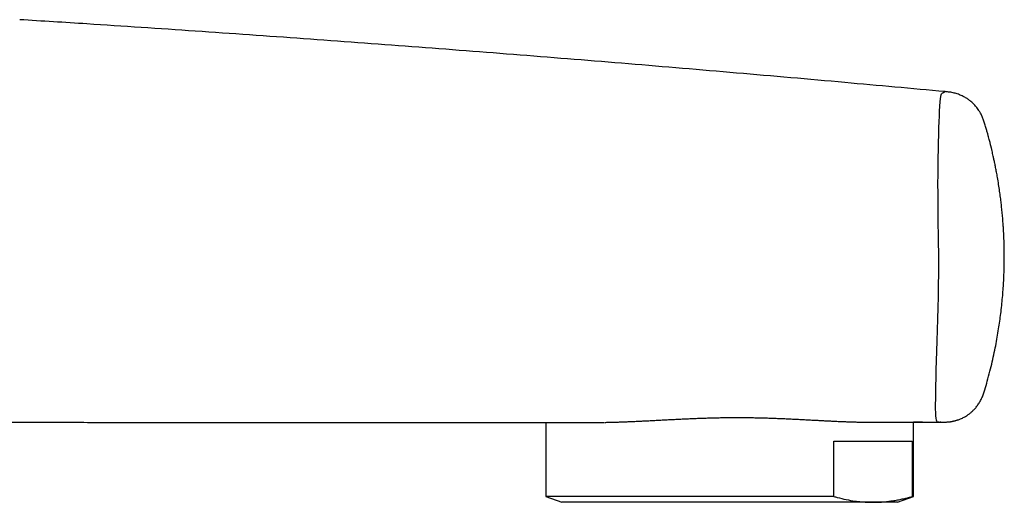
# Model space of a CAD drawing. Header units: millimetres. Extents: x 8 to 789, y 12 to 2370.
# Tile 46 of 85: x 724 to 789, y 1342 to 1373. Entities that reach past the tile are written whole.
import ezdxf

# ---------------------------------------------------------------- set-up
doc = ezdxf.new("R2010")
doc.units = ezdxf.units.MM

msp = doc.modelspace()

# ---------------------------------------------------------------- linework, layer by layer
at = {"color": 7, "linetype": 'Continuous', "lineweight": 30}
for p, q in [((784.845, 1368.771), (784.844, 1368.771)), ((758.667, 1347.079), (758.667, 1342.23)), ((762.411, 1347.088), (762.52, 1347.09)), ((782.767, 1342.23), (782.767, 1347.1)), ((783.367, 1347.098), (783.365, 1347.098)), ((777.554, 1345.848), (782.671, 1345.848)), ((777.554, 1342.23), (777.554, 1345.848)), ((782.671, 1345.848), (782.671, 1342.23)), ((758.667, 1342.23), (759.717, 1341.848)), ((777.554, 1342.23), (758.667, 1342.23)), ((781.717, 1341.848), (782.767, 1342.23)), ((782.767, 1342.23), (782.671, 1342.23)), ((780.113, 1341.848), (759.717, 1341.848)), ((781.717, 1341.848), (780.113, 1341.848))]:
    msp.add_line(p, q, dxfattribs=at)
at = {"color": 7, "linetype": 'Continuous', "lineweight": 30, "flags": 128}
for points in [[(784.44, 1347.1), (784.437, 1347.1), (784.409, 1347.098), (784.38, 1347.098), (784.35, 1347.103), (784.32, 1347.12), (784.292, 1347.16), (784.266, 1347.236), (784.245, 1347.366), (784.233, 1347.518), (784.224, 1347.718), (784.219, 1347.969), (784.218, 1348.271), (784.221, 1348.623), (784.226, 1349.025), (784.236, 1349.477), (784.248, 1349.978), (784.262, 1350.528), (784.279, 1351.121), (784.298, 1351.755), (784.318, 1352.428), (784.338, 1353.138), (784.358, 1353.868), (784.377, 1354.606), (784.395, 1355.349), (784.409, 1356.096), (784.42, 1356.829), (784.424, 1357.537), (784.422, 1358.228), (784.414, 1358.819), (784.404, 1359.436), (784.393, 1360.085), (784.384, 1360.756), (784.377, 1361.429), (784.373, 1362.088), (784.372, 1362.729), (784.375, 1363.339), (784.38, 1363.914), (784.387, 1364.456), (784.396, 1364.964), (784.407, 1365.436), (784.421, 1365.949), (784.435, 1366.407), (784.45, 1366.813), (784.464, 1367.172), (784.478, 1367.487), (784.495, 1367.824), (784.513, 1368.098), (784.533, 1368.31), (784.555, 1368.46), (784.582, 1368.569), (784.612, 1368.635), (784.644, 1368.67), (784.676, 1368.69), (784.705, 1368.704), (784.731, 1368.717), (784.754, 1368.729), (784.775, 1368.74), (784.826, 1368.763), (784.845, 1368.771), (784.845, 1368.771)], [(783.36, 1347.1), (784.183, 1347.1), (784.451, 1347.1)]]:
    msp.add_lwpolyline(points, dxfattribs=at)
at = {"color": 7, "linetype": 'Continuous', "lineweight": 30}
for points, knots in [([(784.839, 1368.771), (782.647, 1368.972), (778.093, 1369.388), (771.175, 1369.998), (764.084, 1370.597), (756.992, 1371.171), (749.898, 1371.72), (742.802, 1372.244), (735.703, 1372.742), (729.501, 1373.158), (725.663, 1373.398), (724.193, 1373.49)], [0, 0, 0, 0, 0.108556, 0.225528, 0.3425, 0.459472, 0.576444, 0.693417, 0.810389, 0.927361, 1, 1, 1, 1]), ([(724.194, 1373.489), (724.194, 1373.489), (724.194, 1373.488), (724.195, 1373.485), (724.195, 1373.484)], [0, 0, 0, 0, 0.554818, 1, 1, 1, 1]), ([(787.445, 1366.648), (787.419, 1366.734), (787.368, 1366.899), (787.275, 1367.135), (787.17, 1367.347), (787.063, 1367.523), (786.963, 1367.666), (786.875, 1367.778), (786.794, 1367.872), (786.717, 1367.954), (786.628, 1368.041), (786.514, 1368.143), (786.362, 1368.259), (786.176, 1368.38), (785.955, 1368.498), (785.703, 1368.603), (785.427, 1368.687), (785.139, 1368.744), (784.943, 1368.762), (784.844, 1368.771)], [0, 0, 0, 0, 0.074251, 0.144204, 0.210341, 0.271441, 0.315738, 0.355353, 0.389943, 0.41933, 0.448984, 0.493559, 0.546596, 0.608271, 0.678225, 0.754996, 0.83586, 0.917741, 1, 1, 1, 1]), ([(787.44, 1349.233), (787.495, 1349.419), (787.614, 1349.819), (787.776, 1350.43), (787.929, 1351.057), (788.064, 1351.665), (788.18, 1352.249), (788.281, 1352.806), (788.367, 1353.337), (788.44, 1353.846), (788.506, 1354.361), (788.563, 1354.88), (788.611, 1355.401), (788.649, 1355.893), (788.676, 1356.354), (788.696, 1356.786), (788.709, 1357.204), (788.716, 1357.604), (788.718, 1357.985), (788.715, 1358.326), (788.71, 1358.629), (788.703, 1358.892), (788.695, 1359.108), (788.688, 1359.28), (788.682, 1359.412), (788.676, 1359.518), (788.672, 1359.603), (788.668, 1359.673), (788.664, 1359.739), (788.66, 1359.809), (788.654, 1359.9), (788.646, 1360.016), (788.636, 1360.16), (788.624, 1360.324), (788.61, 1360.502), (788.593, 1360.69), (788.574, 1360.889), (788.549, 1361.145), (788.514, 1361.461), (788.467, 1361.846), (788.411, 1362.257), (788.345, 1362.696), (788.277, 1363.11), (788.21, 1363.481), (788.152, 1363.788), (788.096, 1364.066), (788.044, 1364.313), (787.997, 1364.53), (787.955, 1364.716), (787.92, 1364.868), (787.892, 1364.986), (787.874, 1365.065), (787.861, 1365.116), (787.852, 1365.154), (787.839, 1365.205), (787.821, 1365.279), (787.797, 1365.378), (787.765, 1365.501), (787.727, 1365.65), (787.681, 1365.823), (787.627, 1366.021), (787.564, 1366.244), (787.503, 1366.456), (787.461, 1366.593), (787.445, 1366.648)], [0, 0, 0, 0, 0.032958, 0.070776, 0.10737, 0.142653, 0.176543, 0.208411, 0.238855, 0.267926, 0.295676, 0.327047, 0.356664, 0.384559, 0.410738, 0.4352, 0.457946, 0.481711, 0.50326, 0.522595, 0.539714, 0.554618, 0.567307, 0.576419, 0.583905, 0.589762, 0.594399, 0.598389, 0.601737, 0.605466, 0.610457, 0.617084, 0.625346, 0.634859, 0.644979, 0.655696, 0.667014, 0.678933, 0.699264, 0.721164, 0.744657, 0.769778, 0.796569, 0.81595, 0.8337, 0.849739, 0.86405, 0.876618, 0.887435, 0.896497, 0.902985, 0.908125, 0.91019, 0.911993, 0.914808, 0.919094, 0.92485, 0.932075, 0.940768, 0.950923, 0.962539, 0.975623, 0.99019, 1, 1, 1, 1]), ([(784.44, 1347.101), (784.456, 1347.101), (784.489, 1347.101), (784.539, 1347.101), (784.593, 1347.102), (784.646, 1347.103), (784.693, 1347.105), (784.734, 1347.107), (784.769, 1347.108), (784.797, 1347.109), (784.817, 1347.11), (784.837, 1347.11), (784.876, 1347.111), (784.931, 1347.112), (785.001, 1347.115), (785.051, 1347.119), (785.084, 1347.122), (785.099, 1347.123), (785.12, 1347.126), (785.146, 1347.129), (785.178, 1347.134), (785.213, 1347.139), (785.25, 1347.145), (785.286, 1347.152), (785.325, 1347.16), (785.369, 1347.169), (785.416, 1347.18), (785.468, 1347.193), (785.523, 1347.208), (785.588, 1347.226), (785.665, 1347.251), (785.756, 1347.283), (785.86, 1347.324), (785.974, 1347.375), (786.101, 1347.439), (786.242, 1347.521), (786.39, 1347.621), (786.543, 1347.742), (786.694, 1347.883), (786.847, 1348.051), (786.996, 1348.246), (787.134, 1348.465), (787.256, 1348.705), (787.358, 1348.962), (787.413, 1349.141), (787.44, 1349.232)], [0, 0, 0, 0, 0.0072478, 0.0152519, 0.0288915, 0.0447059, 0.0628546, 0.0834538, 0.1066718, 0.1324996, 0.1608549, 0.1897353, 0.2184373, 0.3293784, 0.4258421, 0.519773, 0.5430887, 0.5660265, 0.5870222, 0.6057943, 0.6223958, 0.6369055, 0.646488, 0.6550372, 0.6626607, 0.6695119, 0.6758021, 0.6818033, 0.687828, 0.6943675, 0.7032037, 0.7135468, 0.7254033, 0.7387587, 0.7536077, 0.7708833, 0.790992, 0.8109131, 0.8330462, 0.8573408, 0.8835745, 0.9113337, 0.9401067, 0.9695527, 1, 1, 1, 1]), ([(762.56, 1347.091), (762.577, 1347.091), (762.68, 1347.093), (762.876, 1347.097), (763.148, 1347.104), (763.427, 1347.113), (763.709, 1347.122), (763.995, 1347.133), (764.287, 1347.145), (764.584, 1347.158), (764.886, 1347.173), (765.193, 1347.188), (765.503, 1347.204), (765.817, 1347.22), (766.136, 1347.237), (766.457, 1347.254), (766.782, 1347.271), (767.109, 1347.288), (767.439, 1347.304), (767.771, 1347.32), (768.104, 1347.335), (768.436, 1347.349), (768.769, 1347.362), (769.103, 1347.373), (769.438, 1347.383), (769.774, 1347.391), (770.109, 1347.398), (770.446, 1347.403), (770.782, 1347.407), (771.118, 1347.408), (771.453, 1347.407), (771.788, 1347.405), (772.122, 1347.401), (772.455, 1347.395), (772.788, 1347.388), (773.119, 1347.379), (773.448, 1347.368), (773.775, 1347.356), (774.101, 1347.343), (774.425, 1347.329), (774.748, 1347.314), (775.07, 1347.298), (775.391, 1347.282), (775.708, 1347.265), (776.023, 1347.248), (776.335, 1347.231), (776.642, 1347.215), (776.945, 1347.199), (777.244, 1347.184), (777.536, 1347.169), (777.824, 1347.156), (778.104, 1347.144), (778.379, 1347.134), (778.648, 1347.124), (778.913, 1347.116), (779.173, 1347.109), (779.414, 1347.104), (779.565, 1347.101), (779.635, 1347.1)], [0, 0, 0, 0, 0.003449, 0.021734, 0.040039, 0.058326, 0.076562, 0.094714, 0.1128, 0.131129, 0.149422, 0.167697, 0.185972, 0.204264, 0.222589, 0.240968, 0.259203, 0.27748, 0.295798, 0.314099, 0.332321, 0.350413, 0.368339, 0.386306, 0.404305, 0.422255, 0.440175, 0.458086, 0.476007, 0.493948, 0.511796, 0.529614, 0.547491, 0.565408, 0.583347, 0.601286, 0.619199, 0.637131, 0.65504, 0.673069, 0.691204, 0.70943, 0.727733, 0.746096, 0.764504, 0.782939, 0.801386, 0.819824, 0.838236, 0.856609, 0.874929, 0.893196, 0.911334, 0.929521, 0.947804, 0.966137, 0.984476, 1, 1, 1, 1]), ([(705.812, 1347.103), (705.917, 1347.103), (706.228, 1347.103), (706.742, 1347.103), (707.343, 1347.103), (707.922, 1347.103), (708.476, 1347.103), (709.004, 1347.103), (709.505, 1347.103), (709.977, 1347.103), (710.422, 1347.103), (710.842, 1347.103), (711.254, 1347.103), (711.656, 1347.103), (712.045, 1347.103), (712.402, 1347.103), (712.727, 1347.103), (713.021, 1347.103), (713.277, 1347.103), (713.498, 1347.103), (713.684, 1347.103), (713.845, 1347.103), (713.969, 1347.104), (714.1, 1347.104), (714.259, 1347.104), (714.452, 1347.105), (714.682, 1347.105), (714.929, 1347.106), (715.195, 1347.106), (715.481, 1347.106), (715.779, 1347.107), (716.09, 1347.107), (716.412, 1347.107), (716.751, 1347.107), (717.103, 1347.107), (717.472, 1347.107), (717.859, 1347.107), (718.299, 1347.106), (718.796, 1347.106), (719.356, 1347.105), (719.944, 1347.104), (720.56, 1347.103), (721.204, 1347.102), (721.876, 1347.101), (722.576, 1347.1), (723.288, 1347.099), (724.011, 1347.098), (724.743, 1347.097), (725.501, 1347.096), (726.282, 1347.094), (727.088, 1347.093), (728.278, 1347.092), (729.834, 1347.09), (731.668, 1347.088), (733.403, 1347.087), (735.04, 1347.085), (736.648, 1347.084), (738.171, 1347.083), (739.613, 1347.082), (740.975, 1347.081), (742.313, 1347.08), (743.628, 1347.08), (744.92, 1347.079), (746.185, 1347.079), (747.421, 1347.078), (748.632, 1347.078), (749.818, 1347.078), (750.979, 1347.078), (752.106, 1347.078), (753.2, 1347.078), (754.255, 1347.078), (755.283, 1347.078), (756.297, 1347.078), (757.315, 1347.078), (758.434, 1347.078), (759.301, 1347.079), (759.911, 1347.079), (760.166, 1347.079), (760.412, 1347.079), (760.657, 1347.079), (760.897, 1347.079), (761.064, 1347.079), (761.141, 1347.08), (761.145, 1347.08)], [0, 0, 0, 0, 0.005419, 0.015977, 0.026269, 0.036109, 0.045505, 0.054468, 0.063009, 0.071001, 0.078616, 0.08587, 0.092784, 0.100259, 0.107365, 0.114148, 0.120662, 0.126965, 0.133123, 0.138802, 0.144472, 0.150194, 0.156005, 0.161728, 0.167315, 0.175824, 0.184022, 0.191925, 0.200232, 0.208238, 0.215972, 0.223465, 0.230751, 0.237876, 0.245055, 0.252387, 0.259887, 0.267567, 0.27744, 0.287638, 0.29818, 0.309084, 0.320367, 0.332045, 0.34413, 0.356634, 0.368735, 0.381223, 0.394105, 0.407388, 0.421077, 0.43513, 0.468007, 0.500263, 0.528539, 0.556319, 0.583604, 0.610395, 0.633897, 0.657004, 0.679717, 0.702035, 0.72396, 0.745468, 0.76645, 0.78689, 0.807144, 0.826835, 0.845964, 0.864531, 0.882535, 0.899713, 0.916871, 0.934148, 0.951543, 0.973854, 0.978259, 0.982627, 0.986825, 0.990876, 0.995351, 0.999751, 1, 1, 1, 1]), ([(761.145, 1347.08), (761.226, 1347.08), (761.423, 1347.079), (761.756, 1347.08), (762.094, 1347.083), (762.317, 1347.087), (762.404, 1347.088)], [0, 0, 0, 0, 0.208326, 0.50381, 0.805434, 1, 1, 1, 1]), ([(779.642, 1347.101), (779.71, 1347.099), (779.903, 1347.096), (780.203, 1347.094), (780.546, 1347.094), (780.873, 1347.094), (781.186, 1347.096), (781.48, 1347.098), (781.753, 1347.1), (782.002, 1347.101), (782.23, 1347.101), (782.438, 1347.101), (782.627, 1347.101), (782.797, 1347.1), (782.946, 1347.1), (783.074, 1347.099), (783.18, 1347.099), (783.263, 1347.098), (783.322, 1347.098), (783.358, 1347.098), (783.363, 1347.098), (783.365, 1347.098)], [0, 0, 0, 0, 0.029267, 0.082774, 0.136282, 0.190883, 0.245484, 0.30047, 0.355455, 0.408399, 0.461343, 0.514656, 0.567969, 0.622442, 0.676915, 0.731787, 0.786659, 0.842262, 0.897971, 0.953998, 1, 1, 1, 1]), ([(783.356, 1347.098), (783.347, 1347.098), (783.329, 1347.098), (783.276, 1347.099), (783.202, 1347.099), (783.107, 1347.099), (782.989, 1347.099), (782.876, 1347.1), (782.794, 1347.1), (782.767, 1347.1)], [0, 0, 0, 0, 0.151758, 0.304275, 0.457048, 0.611603, 0.766158, 0.921786, 1, 1, 1, 1]), ([(784.451, 1347.1), (784.465, 1347.1), (784.506, 1347.1), (784.555, 1347.099), (784.574, 1347.098), (784.557, 1347.098), (784.531, 1347.1), (784.521, 1347.101)], [0, 0, 0, 0, 0.137419, 0.392719, 0.648354, 0.865506, 1, 1, 1, 1]), ([(777.554, 1342.23), (777.627, 1342.21), (777.893, 1342.135), (778.353, 1342.027), (778.84, 1341.942), (779.23, 1341.893), (779.524, 1341.867), (779.818, 1341.851), (780.014, 1341.849), (780.113, 1341.848)], [0, 0, 0, 0, 0.0857, 0.313635, 0.541796, 0.656271, 0.770746, 0.885373, 1, 1, 1, 1]), ([(780.113, 1341.848), (780.219, 1341.849), (780.432, 1341.851), (780.752, 1341.871), (781.072, 1341.902), (781.392, 1341.945), (781.712, 1342), (782.032, 1342.066), (782.352, 1342.142), (782.565, 1342.201), (782.671, 1342.23)], [0, 0, 0, 0, 0.124543, 0.249087, 0.373829, 0.498571, 0.623852, 0.749135, 0.874567, 1, 1, 1, 1])]:
    msp.add_open_spline(points, degree=3, knots=knots, dxfattribs=at)

doc.saveas('drawing.dxf')
